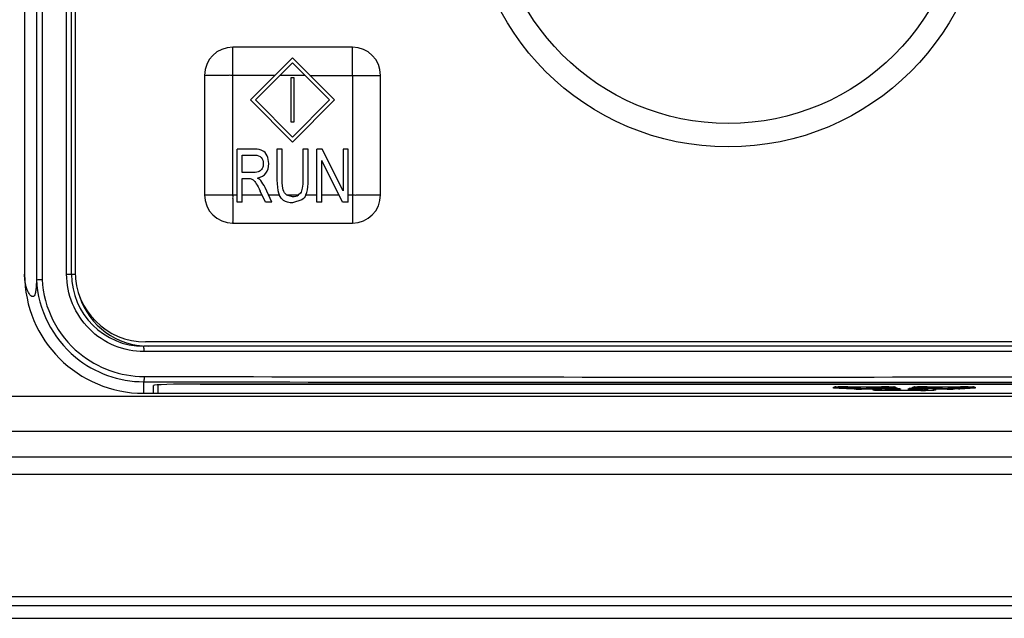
# Model space of a CAD drawing. Header units: millimetres. Extents: x 0 to 3364, y 0 to 2378.
# Tile 13 of 36: x 1491 to 1547, y 1231 to 1265. Entities that reach past the tile are written whole.
import ezdxf

# ---------------------------------------------------------------- set-up
doc = ezdxf.new("R2010")
doc.units = ezdxf.units.MM
doc.header["$LTSCALE"] = 185.02
doc.layers.add('00_COMPONENTS', color=7, linetype='CONTINUOUS')

msp = doc.modelspace()

# ---------------------------------------------------------------- linework, layer by layer
at = {"layer": '00_COMPONENTS', "color": 7, "linetype": 'CONTINUOUS'}
for p, q in [((1491.577, 1363.48), (1491.577, 1250.45)), ((1493.572, 1250.765), (1493.572, 1363.165)), ((1493.772, 1363.015), (1493.772, 1250.915)), ((1490.901, 1278.73), (1490.901, 1250.765)), ((1509.522, 1263.665), (1502.722, 1263.665)), ((1503.73, 1260.665), (1506.122, 1263.056)), ((1506.122, 1263.056), (1508.513, 1260.665)), ((1506.122, 1262.774), (1504.013, 1260.665)), ((1506.122, 1262.774), (1508.23, 1260.665)), ((1501.122, 1262.065), (1501.122, 1255.265)), ((1506.022, 1261.915), (1506.022, 1259.415)), ((1506.222, 1261.915), (1506.022, 1261.915)), ((1506.222, 1259.415), (1506.222, 1261.915)), ((1511.122, 1255.265), (1511.122, 1262.065)), ((1503.73, 1260.665), (1506.122, 1258.274)), ((1506.122, 1258.556), (1504.013, 1260.665)), ((1508.23, 1260.665), (1506.122, 1258.556)), ((1506.122, 1258.274), (1508.513, 1260.665)), ((1506.022, 1259.415), (1506.222, 1259.415)), ((1502.969, 1254.865), (1502.969, 1257.865)), ((1503.967, 1257.865), (1502.969, 1257.865)), ((1505.239, 1257.865), (1505.239, 1256.132)), ((1505.537, 1257.865), (1505.239, 1257.865)), ((1505.537, 1256.134), (1505.537, 1257.865)), ((1506.711, 1257.865), (1506.711, 1256.134)), ((1507.009, 1257.865), (1506.711, 1257.865)), ((1507.009, 1256.132), (1507.009, 1257.865)), ((1507.502, 1254.865), (1507.502, 1257.865)), ((1507.807, 1257.865), (1507.502, 1257.865)), ((1508.989, 1255.51), (1507.807, 1257.865)), ((1508.989, 1257.865), (1508.989, 1255.51)), ((1509.274, 1257.865), (1508.989, 1257.865)), ((1509.274, 1254.865), (1509.274, 1257.865)), ((1503.267, 1256.541), (1503.267, 1257.534)), ((1503.267, 1257.534), (1503.979, 1257.534)), ((1507.787, 1254.865), (1507.787, 1257.222)), ((1508.969, 1254.865), (1507.787, 1257.222)), ((1503.907, 1256.541), (1503.267, 1256.541)), ((1503.267, 1254.865), (1503.267, 1256.197)), ((1503.267, 1256.197), (1503.612, 1256.197)), ((1504.952, 1254.865), (1504.561, 1255.682)), ((1504.578, 1254.865), (1504.28, 1255.489)), ((1505.325, 1255.378), (1505.367, 1255.265)), ((1505.786, 1255.265), (1506.103, 1255.172)), ((1506.571, 1255.371), (1506.465, 1255.265)), ((1506.876, 1255.265), (1506.932, 1255.414)), ((1503.267, 1254.865), (1502.969, 1254.865)), ((1504.952, 1254.865), (1504.578, 1254.865)), ((1506.654, 1254.98), (1506.129, 1254.814)), ((1507.787, 1254.865), (1507.502, 1254.865)), ((1509.274, 1254.865), (1508.969, 1254.865)), ((1502.722, 1253.665), (1509.522, 1253.665)), ((1563.972, 1246.915), (1497.772, 1246.915)), ((1564.071, 1246.665), (1497.672, 1246.665)), ((1498.222, 1243.994), (1498.222, 1244.431)), ((1498.472, 1244.463), (1498.472, 1243.994)), ((1560.922, 1244.522), (1500.822, 1244.522)), ((1500.872, 1244.515), (1560.872, 1244.515)), ((1497.672, 1243.994), (1498.222, 1243.994)), ((1498.222, 1243.999), (1498.472, 1243.999)), ((1498.472, 1243.994), (1563.272, 1243.994)), ((1536.889, 1244.349), (1536.906, 1244.351)), ((1536.906, 1244.351), (1536.957, 1244.355)), ((1537.139, 1244.354), (1537.156, 1244.356)), ((1537.156, 1244.356), (1537.207, 1244.36)), ((1537.277, 1244.366), (1537.435, 1244.369)), ((1537.435, 1244.369), (1537.611, 1244.37)), ((1537.52, 1244.369), (1537.542, 1244.339)), ((1537.611, 1244.37), (1539.559, 1244.37)), ((1537.641, 1244.296), (1537.685, 1244.295)), ((1537.684, 1244.295), (1538.059, 1244.295)), ((1538.391, 1244.264), (1538.435, 1244.263)), ((1538.434, 1244.263), (1538.697, 1244.263)), ((1538.697, 1244.295), (1539.559, 1244.295)), ((1539.14, 1244.228), (1539.157, 1244.23)), ((1539.22, 1244.235), (1539.238, 1244.236)), ((1539.22, 1244.236), (1539.238, 1244.236)), ((1539.39, 1244.233), (1539.407, 1244.235)), ((1539.47, 1244.24), (1539.488, 1244.241)), ((1539.47, 1244.241), (1539.488, 1244.241)), ((1539.559, 1244.37), (1539.624, 1244.37)), ((1539.559, 1244.263), (1540.309, 1244.263)), ((1539.624, 1244.3), (1539.809, 1244.3)), ((1539.761, 1244.262), (1539.792, 1244.218)), ((1539.934, 1244.174), (1541.809, 1244.174)), ((1540.309, 1244.263), (1540.418, 1244.263)), ((1540.418, 1244.263), (1540.518, 1244.261)), ((1541.128, 1244.256), (1541.149, 1244.258)), ((1541.149, 1244.258), (1541.198, 1244.26)), ((1541.36, 1244.263), (1541.434, 1244.263)), ((1541.378, 1244.261), (1541.399, 1244.263)), ((1541.389, 1244.349), (1541.406, 1244.351)), ((1541.399, 1244.263), (1541.413, 1244.263)), ((1541.406, 1244.351), (1541.457, 1244.355)), ((1541.434, 1244.263), (1542.184, 1244.263)), ((1541.639, 1244.354), (1541.656, 1244.356)), ((1541.656, 1244.356), (1541.707, 1244.36)), ((1541.777, 1244.366), (1541.935, 1244.369)), ((1541.874, 1244.179), (1542.059, 1244.179)), ((1541.935, 1244.369), (1542.111, 1244.37)), ((1542.02, 1244.369), (1542.042, 1244.339)), ((1542.111, 1244.37), (1544.059, 1244.37)), ((1542.184, 1244.295), (1543.047, 1244.295)), ((1542.206, 1244.228), (1542.229, 1244.263)), ((1542.523, 1244.236), (1542.506, 1244.236)), ((1542.585, 1244.231), (1542.603, 1244.228)), ((1543.047, 1244.263), (1543.309, 1244.263)), ((1543.374, 1244.268), (1543.559, 1244.268)), ((1543.378, 1244.287), (1543.399, 1244.289)), ((1543.396, 1244.273), (1543.429, 1244.29)), ((1543.399, 1244.289), (1543.448, 1244.291)), ((1543.61, 1244.295), (1543.684, 1244.295)), ((1543.628, 1244.292), (1543.649, 1244.294)), ((1543.646, 1244.278), (1543.678, 1244.295)), ((1543.649, 1244.294), (1543.663, 1244.295)), ((1543.684, 1244.295), (1544.059, 1244.295)), ((1544.059, 1244.37), (1544.124, 1244.37)), ((1544.124, 1244.3), (1544.309, 1244.3)), ((1450.098, 1231.205), (1591.645, 1231.205))]:
    msp.add_line(p, q, dxfattribs=at)
at = {"layer": '00_COMPONENTS', "color": 9, "linetype": 'CONTINUOUS'}
for p, q in [((1491.896, 1363.471), (1491.896, 1250.459)), ((1493.291, 1250.765), (1493.291, 1363.165)), ((1502.722, 1255.265), (1502.722, 1263.665)), ((1505.13, 1262.065), (1502.722, 1262.065)), ((1506.83, 1262.065), (1505.413, 1262.065)), ((1507.113, 1262.065), (1511.122, 1262.065)), ((1509.522, 1262.065), (1509.522, 1253.665)), ((1501.121, 1255.265), (1502.969, 1255.265)), ((1503.267, 1255.265), (1504.387, 1255.265)), ((1504.761, 1255.265), (1505.367, 1255.265)), ((1505.787, 1255.265), (1506.465, 1255.265)), ((1506.876, 1255.265), (1507.502, 1255.265)), ((1507.787, 1255.265), (1508.768, 1255.265)), ((1509.274, 1255.265), (1509.522, 1255.265)), ((1493.291, 1250.765), (1493.572, 1250.765)), ((1493.572, 1250.77), (1493.785, 1250.77)), ((1564.055, 1246.365), (1497.688, 1246.365)), ((1497.672, 1243.994), (1497.672, 1244.65)), ((1536.847, 1244.296), (1536.847, 1244.341)), ((1537.097, 1244.301), (1537.097, 1244.346)), ((1537.247, 1244.366), (1537.266, 1244.366)), ((1537.266, 1244.366), (1537.276, 1244.366)), ((1537.597, 1244.265), (1537.597, 1244.267)), ((1537.647, 1244.341), (1537.647, 1244.296)), ((1537.673, 1244.37), (1537.684, 1244.37)), ((1539.559, 1244.342), (1537.684, 1244.342)), ((1537.847, 1244.27), (1537.847, 1244.272)), ((1538.059, 1244.295), (1538.075, 1244.295)), ((1538.397, 1244.283), (1538.397, 1244.265)), ((1538.401, 1244.264), (1538.417, 1244.264)), ((1538.434, 1244.236), (1538.434, 1244.263)), ((1539.22, 1244.236), (1538.434, 1244.236)), ((1538.697, 1244.267), (1538.697, 1244.295)), ((1539.559, 1244.267), (1538.697, 1244.267)), ((1538.947, 1244.272), (1538.947, 1244.295)), ((1539.097, 1244.176), (1539.097, 1244.22)), ((1539.47, 1244.241), (1539.273, 1244.241)), ((1539.347, 1244.181), (1539.347, 1244.225)), ((1539.559, 1244.342), (1539.559, 1244.37)), ((1539.559, 1244.37), (1539.57, 1244.37)), ((1539.559, 1244.267), (1539.559, 1244.295)), ((1539.597, 1244.296), (1539.597, 1244.341)), ((1539.809, 1244.347), (1539.721, 1244.347)), ((1539.809, 1244.347), (1539.809, 1244.368)), ((1539.847, 1244.301), (1539.847, 1244.346)), ((1539.897, 1244.22), (1539.897, 1244.176)), ((1539.934, 1244.222), (1539.934, 1244.263)), ((1540.309, 1244.222), (1539.934, 1244.222)), ((1539.934, 1244.146), (1539.934, 1244.174)), ((1541.809, 1244.146), (1539.934, 1244.146)), ((1540.309, 1244.222), (1540.309, 1244.263)), ((1540.309, 1244.263), (1540.325, 1244.263)), ((1540.397, 1244.341), (1540.397, 1244.296)), ((1540.647, 1244.252), (1540.647, 1244.233)), ((1541.097, 1244.233), (1541.097, 1244.252)), ((1541.193, 1244.26), (1541.199, 1244.26)), ((1541.347, 1244.296), (1541.347, 1244.341)), ((1541.347, 1244.238), (1541.347, 1244.257)), ((1541.41, 1244.263), (1541.423, 1244.263)), ((1541.423, 1244.263), (1541.434, 1244.263)), ((1541.434, 1244.222), (1541.434, 1244.263)), ((1541.809, 1244.222), (1541.434, 1244.222)), ((1541.597, 1244.301), (1541.597, 1244.346)), ((1541.747, 1244.366), (1541.766, 1244.366)), ((1541.766, 1244.366), (1541.776, 1244.366)), ((1541.809, 1244.222), (1541.809, 1244.263)), ((1541.809, 1244.146), (1541.809, 1244.174)), ((1541.847, 1244.176), (1541.847, 1244.22)), ((1542.059, 1244.227), (1541.971, 1244.227)), ((1542.059, 1244.227), (1542.059, 1244.263)), ((1542.097, 1244.181), (1542.097, 1244.225)), ((1542.147, 1244.341), (1542.147, 1244.296)), ((1542.173, 1244.37), (1542.184, 1244.37)), ((1544.059, 1244.342), (1542.184, 1244.342)), ((1542.184, 1244.267), (1542.184, 1244.295)), ((1543.047, 1244.267), (1542.184, 1244.267)), ((1543.309, 1244.236), (1542.523, 1244.236)), ((1542.647, 1244.22), (1542.647, 1244.176)), ((1543.047, 1244.295), (1543.047, 1244.267)), ((1543.309, 1244.236), (1543.309, 1244.263)), ((1543.347, 1244.265), (1543.347, 1244.283)), ((1543.443, 1244.291), (1543.449, 1244.292)), ((1543.597, 1244.27), (1543.597, 1244.288)), ((1543.66, 1244.295), (1543.673, 1244.295)), ((1543.673, 1244.295), (1543.684, 1244.295)), ((1544.059, 1244.342), (1544.059, 1244.37)), ((1544.059, 1244.37), (1544.07, 1244.37)), ((1544.097, 1244.296), (1544.097, 1244.341)), ((1544.147, 1244.267), (1544.147, 1244.265)), ((1544.309, 1244.347), (1544.221, 1244.347)), ((1544.309, 1244.347), (1544.309, 1244.368)), ((1544.347, 1244.301), (1544.347, 1244.346)), ((1544.897, 1244.341), (1544.897, 1244.296)), ((1578.014, 1243.805), (1483.73, 1243.805)), ((1578.014, 1241.816), (1483.73, 1241.816)), ((1580.82, 1240.364), (1480.923, 1240.364)), ((1580.82, 1239.37), (1480.923, 1239.37)), ((1450.833, 1232.44), (1590.91, 1232.44)), ((1450.833, 1231.94), (1590.91, 1231.94))]:
    msp.add_line(p, q, dxfattribs=at)
at = {"layer": '00_COMPONENTS', "color": 7, "linetype": 'CONTINUOUS'}
for points in [[(1536.957, 1244.355), (1537.036, 1244.359), (1537.143, 1244.363), (1537.277, 1244.366)], [(1537.207, 1244.36), (1537.286, 1244.364), (1537.393, 1244.368), (1537.396, 1244.368)], [(1537.542, 1244.339), (1537.561, 1244.323), (1537.604, 1244.302), (1537.641, 1244.296)], [(1538.059, 1244.295), (1538.168, 1244.294), (1538.268, 1244.292)], [(1538.268, 1244.292), (1538.336, 1244.29), (1538.362, 1244.288)], [(1538.313, 1244.29), (1538.354, 1244.271), (1538.391, 1244.264)], [(1539.559, 1244.295), (1539.606, 1244.296), (1539.646, 1244.304)], [(1539.624, 1244.37), (1539.8, 1244.369), (1539.957, 1244.366), (1540.092, 1244.363), (1540.201, 1244.359), (1540.282, 1244.355)], [(1539.792, 1244.218), (1539.811, 1244.202), (1539.854, 1244.182), (1539.891, 1244.175), (1539.935, 1244.174), (1539.934, 1244.174)], [(1539.809, 1244.3), (1539.856, 1244.301), (1539.896, 1244.309)], [(1539.896, 1244.309), (1539.937, 1244.331), (1539.956, 1244.348), (1539.968, 1244.366)], [(1540.282, 1244.355), (1540.335, 1244.351), (1540.353, 1244.349)], [(1540.518, 1244.261), (1540.586, 1244.258), (1540.612, 1244.256)], [(1541.198, 1244.26), (1541.27, 1244.262), (1541.36, 1244.263)], [(1541.457, 1244.355), (1541.536, 1244.359), (1541.643, 1244.363), (1541.777, 1244.366)], [(1541.707, 1244.36), (1541.786, 1244.364), (1541.893, 1244.368), (1541.896, 1244.368)], [(1541.809, 1244.174), (1541.856, 1244.176), (1541.896, 1244.184)], [(1542.042, 1244.339), (1542.061, 1244.323), (1542.104, 1244.302), (1542.141, 1244.296), (1542.185, 1244.295), (1542.184, 1244.295)], [(1542.059, 1244.179), (1542.106, 1244.181), (1542.146, 1244.189)], [(1542.146, 1244.189), (1542.187, 1244.211), (1542.206, 1244.228)], [(1543.309, 1244.263), (1543.356, 1244.265), (1543.396, 1244.273)], [(1543.448, 1244.291), (1543.52, 1244.293), (1543.61, 1244.295)], [(1543.559, 1244.268), (1543.606, 1244.27), (1543.646, 1244.278)], [(1544.059, 1244.295), (1544.106, 1244.296), (1544.146, 1244.304)], [(1544.124, 1244.37), (1544.3, 1244.369), (1544.457, 1244.366), (1544.592, 1244.363), (1544.701, 1244.359), (1544.782, 1244.355)], [(1544.309, 1244.3), (1544.356, 1244.301), (1544.396, 1244.309)], [(1544.396, 1244.309), (1544.437, 1244.331), (1544.456, 1244.348), (1544.468, 1244.366)], [(1544.782, 1244.355), (1544.835, 1244.351), (1544.853, 1244.349)]]:
    msp.add_lwpolyline(points, dxfattribs=at)
for radius in [14.671, 13.339]:
    msp.add_circle((1530.872, 1272.665), radius, dxfattribs=at)
for centre, radius, start, end in [((1502.723, 1262.064), 1.601, 90.0355, 179.968), ((1509.521, 1262.064), 1.601, 0.0355, 89.968), ((1502.723, 1255.266), 1.601, 180.0355, 269.968), ((1509.521, 1255.266), 1.601, 270.0355, 359.968), ((1497.672, 1250.765), 6.771, 180, 270), ((1497.672, 1250.765), 4.1, 180, 270), ((1497.772, 1250.915), 4, 180, 270), ((1497.922, 1250.77), 4.1, 197.9417, 270), ((1497.683, 1250.763), 6.113, 230.5249, 269.8969), ((1539.436, 1244.937), 0.698, 281.0854, 284.3312)]:
    msp.add_arc(centre, radius, start, end, dxfattribs=at)
at = {"layer": '00_COMPONENTS', "color": 9, "linetype": 'CONTINUOUS'}
for centre, radius, start, end in [((1509.535, 1255.278), 0.0185, 223.3594, 231.4556), ((1497.684, 1250.765), 6.115, 182.9226, 230.525), ((1497.705, 1250.765), 5.817, 183.0113, 230.6005), ((1497.7, 1250.759), 5.809, 230.603, 269.8872), ((1530.872, 18418.572), 17173.954, 269.8892389, 270.1107611), ((1530.872, 18401.822), 17156.904, 269.8891834, 270.1108166), ((1537.127, 1241.57), 2.791, 93.4518, 93.7018), ((1537.159, 1241.043), 3.318, 93.1731, 93.4506), ((1537.504, 1232.163), 12.206, 91.203, 91.7959), ((1537.377, 1241.575), 2.791, 93.4518, 93.7018), ((1537.409, 1241.048), 3.318, 93.1731, 93.4506), ((1537.614, 1226.955), 17.414, 90.8324, 91.1136), ((1537.662, 1223.62), 20.75, 90.4086, 90.8303), ((1537.684, 1220.848), 23.522, 90.0246, 90.413), ((1537.645, 1244.489), 0.147, 235.3755, 240.1297), ((1537.927, 1266.654), 22.382, 269.3582, 269.794), ((1538.342, 1260.464), 16.228, 268.8452, 268.9818), ((1538.424, 1265.874), 21.638, 269.0188, 269.8288), ((1538.069, 1236.297), 7.998, 88.8199, 89.9583), ((1538.117, 1238.743), 5.551, 88.549, 88.7934), ((1538.433, 1267.579), 23.343, 269.8211, 270.0038), ((1538.434, 1245.242), 0.979, 269.0007, 270.0019), ((1539.563, 1267.047), 22.78, 269.9915, 270.6422), ((1539.559, 1220.654), 23.716, 89.5966, 89.9735), ((1539.598, 1244.489), 0.147, 299.8705, 304.7314), ((1539.587, 1224.257), 20.113, 88.9196, 89.6027), ((1539.896, 1244.325), 0.149, 204.8473, 209.8828), ((1539.668, 1229.002), 15.367, 88.7634, 88.8891), ((1540.087, 1241.085), 3.276, 86.5383, 86.7998), ((1540.12, 1241.63), 2.73, 86.2381, 86.5389), ((1540.319, 1236.266), 7.998, 88.8199, 89.9583), ((1540.367, 1238.712), 5.551, 88.549, 88.7934), ((1540.645, 1244.381), 0.147, 236.8341, 240.1315), ((1541.271, 1241.984), 2.277, 91.9785, 93.0552), ((1541.344, 1239.947), 4.316, 91.4366, 91.9267), ((1541.373, 1238.86), 5.403, 91.2932, 91.4493), ((1541.417, 1236.668), 7.596, 90.316, 91.257), ((1541.347, 1244.405), 0.148, 270.0574, 279.7006), ((1541.436, 1254.199), 9.978, 269.6495, 269.9891), ((1541.434, 1234.783), 9.481, 90.1422, 90.3531), ((1541.489, 1242.64), 1.626, 92.9192, 93.1231), ((1541.627, 1241.57), 2.791, 93.4518, 93.7018), ((1541.659, 1241.043), 3.318, 93.1731, 93.4506), ((1542.004, 1232.163), 12.206, 91.203, 91.7959), ((1541.877, 1241.575), 2.791, 93.4518, 93.7018), ((1541.909, 1241.048), 3.318, 93.1731, 93.4506), ((1542.114, 1226.955), 17.414, 90.8324, 91.1136), ((1541.813, 1266.926), 22.78, 269.9915, 270.6422), ((1542.162, 1223.62), 20.75, 90.4086, 90.8303), ((1542.184, 1220.848), 23.522, 90.0246, 90.413), ((1542.145, 1244.489), 0.147, 235.3755, 240.1297), ((1542.099, 1244.329), 0.147, 326.1922, 330.101), ((1543.309, 1267.985), 23.749, 269.9995, 270.1695), ((1543.316, 1266.672), 22.437, 270.1634, 270.6442), ((1543.521, 1242.016), 2.277, 91.9785, 93.0552), ((1543.594, 1239.978), 4.316, 91.4366, 91.9267), ((1543.623, 1238.891), 5.403, 91.2932, 91.4493), ((1543.667, 1236.699), 7.596, 90.316, 91.257), ((1543.345, 1263.942), 19.706, 270.6486, 270.8476), ((1543.597, 1244.436), 0.148, 270.0574, 279.7006), ((1543.684, 1234.814), 9.481, 90.1422, 90.3531), ((1543.372, 1262.104), 17.868, 270.8478, 271.0178), ((1543.739, 1242.671), 1.626, 92.9192, 93.1231), ((1543.599, 1244.417), 0.147, 297.1047, 302.5165), ((1543.401, 1260.494), 16.258, 271.0183, 271.1517), ((1543.774, 1248.637), 4.394, 272.3623, 273.394), ((1544.059, 1220.654), 23.716, 89.5966, 89.9735), ((1544.068, 1266.376), 22.109, 270.2031, 270.6446), ((1544.098, 1244.489), 0.147, 299.8705, 304.7314), ((1544.087, 1224.257), 20.113, 88.9196, 89.6027), ((1544.168, 1229.002), 15.367, 88.7634, 88.8891), ((1544.587, 1241.085), 3.276, 86.5383, 86.7998), ((1544.62, 1241.63), 2.73, 86.2381, 86.5389)]:
    msp.add_arc(centre, radius, start, end, dxfattribs=at)
at = {"layer": '00_COMPONENTS', "color": 7, "linetype": 'CONTINUOUS'}
for centre, major_axis, start_param, end_param in [((1500.822, 1244.431), (2.6, 0), 7.853982, 9.424778), ((1500.872, 1244.431), (2.4, 0), 1.570796, 1.59165)]:
    msp.add_ellipse(centre, major_axis=major_axis, ratio=0.034921, start_param=start_param, end_param=end_param, dxfattribs=at)
at = {"layer": '00_COMPONENTS', "color": 9, "linetype": 'CONTINUOUS'}
for points, knots in [([(1509.522, 1262.065), (1509.535, 1262.077), (1509.514, 1262.122), (1509.526, 1262.189), (1509.52, 1262.281), (1509.522, 1262.387), (1509.522, 1262.529), (1509.522, 1262.706), (1509.522, 1262.916), (1509.522, 1263.122), (1509.522, 1263.292), (1509.522, 1263.424), (1509.522, 1263.504), (1509.521, 1263.564), (1509.524, 1263.609), (1509.516, 1263.634), (1509.528, 1263.665), (1509.522, 1263.665)], [0, 0, 0, 0, 0.033984, 0.067386, 0.134559, 0.201514, 0.268252, 0.400892, 0.532174, 0.661658, 0.788401, 0.850059, 0.909598, 0.938032, 0.964508, 0.988262, 1, 1, 1, 1]), ([(1502.722, 1262.065), (1502.709, 1262.078), (1502.665, 1262.057), (1502.597, 1262.069), (1502.506, 1262.063), (1502.4, 1262.065), (1502.257, 1262.065), (1502.081, 1262.065), (1501.871, 1262.065), (1501.665, 1262.065), (1501.495, 1262.065), (1501.363, 1262.065), (1501.283, 1262.065), (1501.223, 1262.064), (1501.178, 1262.067), (1501.153, 1262.059), (1501.122, 1262.071), (1501.122, 1262.065)], [0, 0, 0, 0, 0.033984, 0.067386, 0.134559, 0.201514, 0.268252, 0.400892, 0.532174, 0.661658, 0.788401, 0.850059, 0.909598, 0.938032, 0.964508, 0.988262, 1, 1, 1, 1]), ([(1502.722, 1255.265), (1502.709, 1255.253), (1502.73, 1255.208), (1502.718, 1255.141), (1502.723, 1255.049), (1502.721, 1254.943), (1502.722, 1254.801), (1502.722, 1254.624), (1502.722, 1254.414), (1502.722, 1254.208), (1502.722, 1254.038), (1502.722, 1253.906), (1502.721, 1253.826), (1502.722, 1253.766), (1502.719, 1253.721), (1502.728, 1253.696), (1502.716, 1253.665), (1502.722, 1253.665)], [0, 0, 0, 0, 0.033984, 0.067386, 0.134559, 0.201514, 0.268252, 0.400892, 0.532174, 0.661658, 0.788401, 0.850059, 0.909598, 0.938032, 0.964508, 0.988262, 1, 1, 1, 1]), ([(1509.524, 1255.263), (1509.538, 1255.252), (1509.58, 1255.273), (1509.649, 1255.26), (1509.74, 1255.267), (1509.846, 1255.265), (1509.988, 1255.265), (1510.164, 1255.265), (1510.374, 1255.265), (1510.58, 1255.265), (1510.749, 1255.265), (1510.881, 1255.265), (1510.961, 1255.265), (1511.021, 1255.266), (1511.066, 1255.263), (1511.091, 1255.271), (1511.122, 1255.259), (1511.122, 1255.265)], [0, 0, 0, 0, 0.034595, 0.067848, 0.13503, 0.201957, 0.268661, 0.401236, 0.532453, 0.661871, 0.788548, 0.850172, 0.909675, 0.938091, 0.964546, 0.98828, 1, 1, 1, 1]), ([(1497.688, 1246.365), (1497.117, 1246.365), (1495.96, 1246.594), (1494.499, 1247.573), (1493.52, 1249.035), (1493.291, 1250.192), (1493.291, 1250.765)], [0, 0, 0, 0, 0.249835, 0.499742, 0.749805, 1, 1, 1, 1]), ([(1497.688, 1246.365), (1497.688, 1246.403), (1497.687, 1246.472), (1497.687, 1246.572), (1497.675, 1246.619), (1497.68, 1246.665), (1497.672, 1246.665)], [0, 0, 0, 0, 0.380739, 0.70472, 0.921136, 1, 1, 1, 1]), ([(1497.688, 1244.95), (1497.688, 1244.912), (1497.687, 1244.844), (1497.687, 1244.749), (1497.676, 1244.693), (1497.679, 1244.655), (1497.672, 1244.65)], [0, 0, 0, 0, 0.37313, 0.69306, 0.911816, 1, 1, 1, 1]), ([(1536.847, 1244.341), (1536.847, 1244.343), (1536.859, 1244.345), (1536.887, 1244.351), (1536.922, 1244.353), (1536.947, 1244.355)], [0, 0, 0, 0, 0.071956, 0.26238, 1, 1, 1, 1]), ([(1536.945, 1244.282), (1536.92, 1244.284), (1536.886, 1244.286), (1536.859, 1244.292), (1536.847, 1244.294), (1536.847, 1244.296)], [0, 0, 0, 0, 0.7375, 0.927811, 1, 1, 1, 1]), ([(1537.597, 1244.267), (1537.53, 1244.267), (1537.313, 1244.269), (1537.096, 1244.273), (1536.945, 1244.282)], [0, 0, 0, 0, 0.305062, 1, 1, 1, 1]), ([(1536.975, 1244.356), (1536.986, 1244.357), (1537.034, 1244.359), (1537.083, 1244.361), (1537.121, 1244.362)], [0, 0, 0, 0, 0.219068, 1, 1, 1, 1]), ([(1537.097, 1244.346), (1537.097, 1244.348), (1537.109, 1244.35), (1537.137, 1244.356), (1537.172, 1244.358), (1537.197, 1244.36)], [0, 0, 0, 0, 0.071956, 0.26238, 1, 1, 1, 1]), ([(1537.225, 1244.361), (1537.24, 1244.362), (1537.31, 1244.366), (1537.379, 1244.368), (1537.434, 1244.369)], [0, 0, 0, 0, 0.211462, 1, 1, 1, 1]), ([(1537.709, 1244.25), (1537.693, 1244.251), (1537.665, 1244.253), (1537.628, 1244.256), (1537.611, 1244.26), (1537.597, 1244.262), (1537.597, 1244.265)], [0, 0, 0, 0, 0.426803, 0.738005, 0.928612, 1, 1, 1, 1]), ([(1537.651, 1244.341), (1537.65, 1244.341), (1537.649, 1244.341), (1537.647, 1244.341), (1537.647, 1244.341)], [0, 0, 0, 0, 0.735113, 1, 1, 1, 1]), ([(1537.647, 1244.296), (1537.647, 1244.296), (1537.649, 1244.296), (1537.65, 1244.296), (1537.651, 1244.296)], [0, 0, 0, 0, 0.260959, 1, 1, 1, 1]), ([(1537.684, 1244.342), (1537.675, 1244.342), (1537.664, 1244.342), (1537.653, 1244.341), (1537.651, 1244.341)], [0, 0, 0, 0, 0.822637, 1, 1, 1, 1]), ([(1537.651, 1244.296), (1537.653, 1244.295), (1537.664, 1244.295), (1537.675, 1244.295), (1537.684, 1244.295)], [0, 0, 0, 0, 0.179412, 1, 1, 1, 1]), ([(1538.015, 1244.239), (1537.985, 1244.24), (1537.883, 1244.242), (1537.78, 1244.246), (1537.709, 1244.25)], [0, 0, 0, 0, 0.297107, 1, 1, 1, 1]), ([(1537.959, 1244.255), (1537.943, 1244.256), (1537.915, 1244.258), (1537.878, 1244.261), (1537.861, 1244.265), (1537.847, 1244.267), (1537.847, 1244.27)], [0, 0, 0, 0, 0.426803, 0.738005, 0.928612, 1, 1, 1, 1]), ([(1538.258, 1244.293), (1538.266, 1244.292), (1538.294, 1244.292), (1538.323, 1244.291), (1538.343, 1244.289)], [0, 0, 0, 0, 0.285392, 1, 1, 1, 1]), ([(1538.343, 1244.289), (1538.356, 1244.289), (1538.368, 1244.284), (1538.397, 1244.288), (1538.397, 1244.283)], [0, 0, 0, 0, 0.739674, 1, 1, 1, 1]), ([(1538.397, 1244.265), (1538.397, 1244.264), (1538.399, 1244.265), (1538.4, 1244.264), (1538.401, 1244.264)], [0, 0, 0, 0, 0.260959, 1, 1, 1, 1]), ([(1539.097, 1244.22), (1539.097, 1244.225), (1539.126, 1244.225), (1539.138, 1244.229), (1539.152, 1244.231)], [0, 0, 0, 0, 0.263555, 1, 1, 1, 1]), ([(1539.108, 1244.171), (1539.105, 1244.171), (1539.102, 1244.172), (1539.097, 1244.174), (1539.097, 1244.176)], [0, 0, 0, 0, 0.703888, 1, 1, 1, 1]), ([(1539.209, 1244.161), (1539.197, 1244.162), (1539.164, 1244.164), (1539.13, 1244.166), (1539.108, 1244.171)], [0, 0, 0, 0, 0.341526, 1, 1, 1, 1]), ([(1539.934, 1244.146), (1539.862, 1244.146), (1539.62, 1244.148), (1539.378, 1244.151), (1539.209, 1244.161)], [0, 0, 0, 0, 0.298905, 1, 1, 1, 1]), ([(1539.347, 1244.225), (1539.347, 1244.23), (1539.376, 1244.23), (1539.388, 1244.234), (1539.402, 1244.236)], [0, 0, 0, 0, 0.263555, 1, 1, 1, 1]), ([(1539.597, 1244.341), (1539.597, 1244.344), (1539.576, 1244.338), (1539.568, 1244.342), (1539.559, 1244.342)], [0, 0, 0, 0, 0.291516, 1, 1, 1, 1]), ([(1539.559, 1244.295), (1539.569, 1244.295), (1539.581, 1244.295), (1539.592, 1244.296), (1539.594, 1244.296)], [0, 0, 0, 0, 0.839032, 1, 1, 1, 1]), ([(1539.594, 1244.296), (1539.595, 1244.296), (1539.595, 1244.296), (1539.597, 1244.296), (1539.597, 1244.296)], [0, 0, 0, 0, 0.733503, 1, 1, 1, 1]), ([(1539.847, 1244.346), (1539.847, 1244.349), (1539.826, 1244.343), (1539.818, 1244.347), (1539.809, 1244.347)], [0, 0, 0, 0, 0.291516, 1, 1, 1, 1]), ([(1539.809, 1244.3), (1539.819, 1244.3), (1539.831, 1244.3), (1539.842, 1244.301), (1539.844, 1244.301)], [0, 0, 0, 0, 0.839032, 1, 1, 1, 1]), ([(1540.284, 1244.282), (1540.255, 1244.28), (1540.099, 1244.273), (1539.944, 1244.27), (1539.818, 1244.268)], [0, 0, 0, 0, 0.189834, 1, 1, 1, 1]), ([(1539.844, 1244.301), (1539.845, 1244.301), (1539.845, 1244.301), (1539.847, 1244.301), (1539.847, 1244.301)], [0, 0, 0, 0, 0.733503, 1, 1, 1, 1]), ([(1539.934, 1244.222), (1539.925, 1244.222), (1539.917, 1244.218), (1539.897, 1244.224), (1539.897, 1244.22)], [0, 0, 0, 0, 0.703796, 1, 1, 1, 1]), ([(1539.897, 1244.176), (1539.897, 1244.175), (1539.899, 1244.176), (1539.9, 1244.175), (1539.901, 1244.175)], [0, 0, 0, 0, 0.260959, 1, 1, 1, 1]), ([(1539.901, 1244.175), (1539.903, 1244.175), (1539.914, 1244.175), (1539.925, 1244.174), (1539.934, 1244.174)], [0, 0, 0, 0, 0.179412, 1, 1, 1, 1]), ([(1540, 1244.366), (1540.026, 1244.365), (1540.116, 1244.363), (1540.206, 1244.36), (1540.27, 1244.356)], [0, 0, 0, 0, 0.291304, 1, 1, 1, 1]), ([(1540.385, 1244.291), (1540.38, 1244.29), (1540.346, 1244.285), (1540.313, 1244.283), (1540.284, 1244.282)], [0, 0, 0, 0, 0.157609, 1, 1, 1, 1]), ([(1540.299, 1244.354), (1540.323, 1244.353), (1540.357, 1244.351), (1540.385, 1244.345), (1540.397, 1244.343), (1540.397, 1244.341)], [0, 0, 0, 0, 0.737502, 0.927778, 1, 1, 1, 1]), ([(1540.507, 1244.224), (1540.492, 1244.223), (1540.426, 1244.222), (1540.36, 1244.222), (1540.309, 1244.222)], [0, 0, 0, 0, 0.227637, 1, 1, 1, 1]), ([(1540.397, 1244.296), (1540.397, 1244.295), (1540.391, 1244.293), (1540.388, 1244.292), (1540.385, 1244.291)], [0, 0, 0, 0, 0.294647, 1, 1, 1, 1]), ([(1540.647, 1244.233), (1540.647, 1244.23), (1540.628, 1244.232), (1540.607, 1244.226), (1540.56, 1244.226), (1540.527, 1244.224), (1540.507, 1244.224)], [0, 0, 0, 0, 0.069616, 0.266968, 0.582856, 1, 1, 1, 1]), ([(1540.508, 1244.261), (1540.516, 1244.261), (1540.544, 1244.26), (1540.573, 1244.259), (1540.593, 1244.258)], [0, 0, 0, 0, 0.285392, 1, 1, 1, 1]), ([(1540.593, 1244.258), (1540.606, 1244.257), (1540.618, 1244.253), (1540.647, 1244.256), (1540.647, 1244.252)], [0, 0, 0, 0, 0.739674, 1, 1, 1, 1]), ([(1541.097, 1244.252), (1541.097, 1244.256), (1541.125, 1244.253), (1541.137, 1244.257), (1541.15, 1244.258)], [0, 0, 0, 0, 0.260096, 1, 1, 1, 1]), ([(1541.161, 1244.226), (1541.145, 1244.227), (1541.131, 1244.233), (1541.097, 1244.228), (1541.097, 1244.233)], [0, 0, 0, 0, 0.739429, 1, 1, 1, 1]), ([(1541.375, 1244.222), (1541.363, 1244.222), (1541.316, 1244.222), (1541.27, 1244.223), (1541.236, 1244.224)], [0, 0, 0, 0, 0.266775, 1, 1, 1, 1]), ([(1541.347, 1244.341), (1541.347, 1244.343), (1541.359, 1244.345), (1541.387, 1244.351), (1541.422, 1244.353), (1541.447, 1244.355)], [0, 0, 0, 0, 0.071956, 0.26238, 1, 1, 1, 1]), ([(1541.459, 1244.282), (1541.443, 1244.283), (1541.415, 1244.285), (1541.378, 1244.288), (1541.361, 1244.291), (1541.347, 1244.293), (1541.347, 1244.296)], [0, 0, 0, 0, 0.426803, 0.738005, 0.928612, 1, 1, 1, 1]), ([(1541.347, 1244.257), (1541.347, 1244.261), (1541.375, 1244.258), (1541.387, 1244.262), (1541.4, 1244.263)], [0, 0, 0, 0, 0.260096, 1, 1, 1, 1]), ([(1542.184, 1244.267), (1542.112, 1244.267), (1541.87, 1244.268), (1541.628, 1244.271), (1541.459, 1244.282)], [0, 0, 0, 0, 0.298905, 1, 1, 1, 1]), ([(1541.475, 1244.356), (1541.486, 1244.357), (1541.534, 1244.359), (1541.583, 1244.361), (1541.621, 1244.362)], [0, 0, 0, 0, 0.219068, 1, 1, 1, 1]), ([(1541.597, 1244.346), (1541.597, 1244.348), (1541.609, 1244.35), (1541.637, 1244.356), (1541.672, 1244.358), (1541.697, 1244.36)], [0, 0, 0, 0, 0.071956, 0.26238, 1, 1, 1, 1]), ([(1541.725, 1244.361), (1541.74, 1244.362), (1541.81, 1244.366), (1541.879, 1244.368), (1541.934, 1244.369)], [0, 0, 0, 0, 0.211462, 1, 1, 1, 1]), ([(1541.847, 1244.22), (1541.847, 1244.224), (1541.826, 1244.218), (1541.818, 1244.222), (1541.809, 1244.222)], [0, 0, 0, 0, 0.291516, 1, 1, 1, 1]), ([(1541.809, 1244.174), (1541.819, 1244.174), (1541.831, 1244.174), (1541.842, 1244.175), (1541.844, 1244.175)], [0, 0, 0, 0, 0.839032, 1, 1, 1, 1]), ([(1541.844, 1244.175), (1541.845, 1244.175), (1541.845, 1244.176), (1541.847, 1244.175), (1541.847, 1244.176)], [0, 0, 0, 0, 0.733503, 1, 1, 1, 1]), ([(1542.097, 1244.225), (1542.097, 1244.229), (1542.076, 1244.223), (1542.068, 1244.227), (1542.059, 1244.227)], [0, 0, 0, 0, 0.291516, 1, 1, 1, 1]), ([(1542.059, 1244.179), (1542.069, 1244.179), (1542.081, 1244.179), (1542.092, 1244.18), (1542.094, 1244.18)], [0, 0, 0, 0, 0.839032, 1, 1, 1, 1]), ([(1542.534, 1244.161), (1542.505, 1244.159), (1542.349, 1244.152), (1542.194, 1244.149), (1542.068, 1244.148)], [0, 0, 0, 0, 0.189834, 1, 1, 1, 1]), ([(1542.094, 1244.18), (1542.095, 1244.18), (1542.095, 1244.181), (1542.097, 1244.18), (1542.097, 1244.181)], [0, 0, 0, 0, 0.733503, 1, 1, 1, 1]), ([(1542.151, 1244.341), (1542.15, 1244.341), (1542.149, 1244.341), (1542.147, 1244.341), (1542.147, 1244.341)], [0, 0, 0, 0, 0.735113, 1, 1, 1, 1]), ([(1542.147, 1244.296), (1542.147, 1244.296), (1542.149, 1244.296), (1542.15, 1244.296), (1542.151, 1244.296)], [0, 0, 0, 0, 0.260959, 1, 1, 1, 1]), ([(1542.184, 1244.342), (1542.175, 1244.342), (1542.164, 1244.342), (1542.153, 1244.341), (1542.151, 1244.341)], [0, 0, 0, 0, 0.822637, 1, 1, 1, 1]), ([(1542.151, 1244.296), (1542.153, 1244.295), (1542.164, 1244.295), (1542.175, 1244.295), (1542.184, 1244.295)], [0, 0, 0, 0, 0.179412, 1, 1, 1, 1]), ([(1542.635, 1244.171), (1542.63, 1244.17), (1542.597, 1244.165), (1542.563, 1244.163), (1542.534, 1244.161)], [0, 0, 0, 0, 0.156652, 1, 1, 1, 1]), ([(1542.633, 1244.226), (1542.636, 1244.225), (1542.64, 1244.224), (1542.647, 1244.222), (1542.647, 1244.22)], [0, 0, 0, 0, 0.710331, 1, 1, 1, 1]), ([(1542.647, 1244.176), (1542.647, 1244.174), (1542.642, 1244.172), (1542.638, 1244.171), (1542.635, 1244.171)], [0, 0, 0, 0, 0.295622, 1, 1, 1, 1]), ([(1543.309, 1244.263), (1543.319, 1244.263), (1543.331, 1244.264), (1543.342, 1244.264), (1543.344, 1244.264)], [0, 0, 0, 0, 0.839032, 1, 1, 1, 1]), ([(1543.344, 1244.264), (1543.345, 1244.264), (1543.345, 1244.265), (1543.347, 1244.265), (1543.347, 1244.265)], [0, 0, 0, 0, 0.733503, 1, 1, 1, 1]), ([(1543.347, 1244.283), (1543.347, 1244.288), (1543.375, 1244.284), (1543.387, 1244.289), (1543.4, 1244.289)], [0, 0, 0, 0, 0.260096, 1, 1, 1, 1]), ([(1543.559, 1244.268), (1543.569, 1244.268), (1543.581, 1244.269), (1543.592, 1244.269), (1543.594, 1244.269)], [0, 0, 0, 0, 0.839032, 1, 1, 1, 1]), ([(1543.594, 1244.269), (1543.595, 1244.269), (1543.595, 1244.27), (1543.597, 1244.27), (1543.597, 1244.27)], [0, 0, 0, 0, 0.733503, 1, 1, 1, 1]), ([(1543.597, 1244.288), (1543.597, 1244.293), (1543.625, 1244.289), (1543.637, 1244.294), (1543.65, 1244.294)], [0, 0, 0, 0, 0.260096, 1, 1, 1, 1]), ([(1543.955, 1244.246), (1543.939, 1244.245), (1543.863, 1244.243), (1543.787, 1244.241), (1543.727, 1244.239)], [0, 0, 0, 0, 0.22056, 1, 1, 1, 1]), ([(1544.147, 1244.265), (1544.147, 1244.262), (1544.133, 1244.26), (1544.115, 1244.256), (1544.078, 1244.253), (1544.05, 1244.251), (1544.034, 1244.25)], [0, 0, 0, 0, 0.071296, 0.261991, 0.573224, 1, 1, 1, 1]), ([(1544.097, 1244.341), (1544.097, 1244.344), (1544.076, 1244.338), (1544.068, 1244.342), (1544.059, 1244.342)], [0, 0, 0, 0, 0.291516, 1, 1, 1, 1]), ([(1544.059, 1244.295), (1544.069, 1244.295), (1544.081, 1244.295), (1544.092, 1244.296), (1544.094, 1244.296)], [0, 0, 0, 0, 0.839032, 1, 1, 1, 1]), ([(1544.094, 1244.296), (1544.095, 1244.296), (1544.095, 1244.296), (1544.097, 1244.296), (1544.097, 1244.296)], [0, 0, 0, 0, 0.733503, 1, 1, 1, 1]), ([(1544.347, 1244.346), (1544.347, 1244.349), (1544.326, 1244.343), (1544.318, 1244.347), (1544.309, 1244.347)], [0, 0, 0, 0, 0.291516, 1, 1, 1, 1]), ([(1544.309, 1244.3), (1544.319, 1244.3), (1544.331, 1244.3), (1544.342, 1244.301), (1544.344, 1244.301)], [0, 0, 0, 0, 0.839032, 1, 1, 1, 1]), ([(1544.798, 1244.282), (1544.769, 1244.281), (1544.608, 1244.273), (1544.448, 1244.27), (1544.317, 1244.268)], [0, 0, 0, 0, 0.184578, 1, 1, 1, 1]), ([(1544.344, 1244.301), (1544.345, 1244.301), (1544.345, 1244.301), (1544.347, 1244.301), (1544.347, 1244.301)], [0, 0, 0, 0, 0.733503, 1, 1, 1, 1]), ([(1544.5, 1244.366), (1544.526, 1244.365), (1544.616, 1244.363), (1544.706, 1244.36), (1544.77, 1244.356)], [0, 0, 0, 0, 0.291304, 1, 1, 1, 1]), ([(1544.897, 1244.296), (1544.897, 1244.294), (1544.885, 1244.292), (1544.857, 1244.286), (1544.823, 1244.284), (1544.798, 1244.282)], [0, 0, 0, 0, 0.07209, 0.262488, 1, 1, 1, 1]), ([(1544.799, 1244.354), (1544.823, 1244.353), (1544.857, 1244.351), (1544.885, 1244.345), (1544.897, 1244.343), (1544.897, 1244.341)], [0, 0, 0, 0, 0.737502, 0.927778, 1, 1, 1, 1])]:
    msp.add_open_spline(points, degree=3, knots=knots, dxfattribs=at)
at = {"layer": '00_COMPONENTS', "color": 7, "linetype": 'CONTINUOUS'}
for points in [[(1504.424, 1257.783), (1504.32, 1257.836), (1504.166, 1257.865), (1503.967, 1257.865)], [(1503.979, 1257.534), (1504.145, 1257.534), (1504.268, 1257.486), (1504.344, 1257.396)], [(1504.344, 1257.396), (1504.421, 1257.304), (1504.461, 1257.188), (1504.461, 1257.046)], [(1504.674, 1257.498), (1504.612, 1257.634), (1504.529, 1257.73), (1504.424, 1257.783)], [(1504.768, 1257.046), (1504.768, 1257.21), (1504.736, 1257.362), (1504.674, 1257.498)], [(1504.401, 1256.776), (1504.361, 1256.694), (1504.303, 1256.633), (1504.226, 1256.596)], [(1504.461, 1257.046), (1504.461, 1256.948), (1504.441, 1256.858), (1504.401, 1256.776)], [(1504.613, 1256.508), (1504.716, 1256.654), (1504.768, 1256.834), (1504.768, 1257.046)], [(1503.612, 1256.197), (1503.689, 1256.197), (1503.744, 1256.191), (1503.778, 1256.181)], [(1503.778, 1256.181), (1503.824, 1256.167), (1503.869, 1256.14), (1503.913, 1256.102)], [(1504.226, 1256.596), (1504.15, 1256.559), (1504.042, 1256.541), (1503.907, 1256.541)], [(1504.134, 1256.23), (1504.349, 1256.269), (1504.509, 1256.361), (1504.613, 1256.508)], [(1504.313, 1256.08), (1504.272, 1256.13), (1504.212, 1256.179), (1504.134, 1256.23)], [(1503.913, 1256.102), (1503.958, 1256.064), (1504.008, 1255.997), (1504.064, 1255.902)], [(1504.064, 1255.902), (1504.12, 1255.806), (1504.194, 1255.67), (1504.28, 1255.489)], [(1504.561, 1255.682), (1504.483, 1255.841), (1504.4, 1255.974), (1504.313, 1256.08)], [(1505.239, 1256.132), (1505.239, 1255.812), (1505.267, 1255.563), (1505.325, 1255.378)], [(1505.591, 1255.557), (1505.554, 1255.679), (1505.537, 1255.872), (1505.537, 1256.134)], [(1506.711, 1256.134), (1506.711, 1255.757), (1506.664, 1255.501), (1506.571, 1255.371)], [(1506.932, 1255.414), (1506.983, 1255.589), (1507.009, 1255.829), (1507.009, 1256.132)], [(1505.612, 1254.959), (1505.506, 1255.034), (1505.425, 1255.136), (1505.367, 1255.265)], [(1506.103, 1255.172), (1506.253, 1255.172), (1506.373, 1255.203), (1506.465, 1255.265)], [(1506.876, 1255.265), (1506.822, 1255.153), (1506.749, 1255.058), (1506.654, 1254.98)], [(1506.129, 1254.814), (1505.918, 1254.814), (1505.746, 1254.863), (1505.612, 1254.959)], [(1537.597, 1244.267), (1537.626, 1244.268), (1537.655, 1244.278), (1537.679, 1244.294)], [(1537.847, 1244.272), (1537.873, 1244.273), (1537.899, 1244.281), (1537.921, 1244.294)], [(1539.238, 1244.236), (1539.287, 1244.239), (1539.336, 1244.248), (1539.383, 1244.262)], [(1539.488, 1244.241), (1539.515, 1244.243), (1539.543, 1244.246), (1539.571, 1244.252)], [(1542.506, 1244.236), (1542.457, 1244.239), (1542.408, 1244.248), (1542.361, 1244.262)], [(1544.147, 1244.267), (1544.118, 1244.268), (1544.088, 1244.278), (1544.064, 1244.294)]]:
    msp.add_open_spline(points, degree=3, dxfattribs=at)
for points, knots in [([(1505.787, 1255.265), (1505.784, 1255.267), (1505.691, 1255.335), (1505.628, 1255.434), (1505.591, 1255.557)], [0, 0, 0, 0, 0.031888, 1, 1, 1, 1]), ([(1491.577, 1250.45), (1491.573, 1250.267), (1491.567, 1249.999), (1491.515, 1249.693), (1491.462, 1249.537), (1491.354, 1249.473), (1491.237, 1249.542), (1491.126, 1249.697), (1490.95, 1250.102), (1490.901, 1250.486), (1490.901, 1250.765)], [0, 0, 0, 0, 0.224913, 0.326799, 0.384513, 0.420711, 0.462785, 0.53369, 0.657416, 1, 1, 1, 1]), ([(1491.577, 1250.449), (1491.609, 1250.447), (1491.715, 1250.463), (1491.822, 1250.457), (1491.896, 1250.459)], [0, 0, 0, 0, 0.300237, 1, 1, 1, 1])]:
    msp.add_open_spline(points, degree=3, knots=knots, dxfattribs=at)
at = {"layer": '00_COMPONENTS', "color": 9, "linetype": 'CONTINUOUS'}
for points in [[(1537.097, 1244.301), (1537.142, 1244.301), (1537.191, 1244.326), (1537.218, 1244.363)], [(1537.097, 1244.346), (1537.12, 1244.346), (1537.143, 1244.351), (1537.164, 1244.361)], [(1537.572, 1244.316), (1537.549, 1244.329), (1537.53, 1244.349), (1537.517, 1244.371)], [(1537.647, 1244.341), (1537.621, 1244.341), (1537.594, 1244.348), (1537.572, 1244.361)], [(1537.647, 1244.296), (1537.621, 1244.296), (1537.594, 1244.303), (1537.572, 1244.316)], [(1537.847, 1244.27), (1537.873, 1244.27), (1537.899, 1244.277), (1537.922, 1244.29)], [(1538.397, 1244.265), (1538.368, 1244.265), (1538.339, 1244.273), (1538.315, 1244.289)], [(1539.347, 1244.225), (1539.373, 1244.225), (1539.399, 1244.232), (1539.422, 1244.245)], [(1539.347, 1244.181), (1539.39, 1244.181), (1539.437, 1244.203), (1539.464, 1244.237)], [(1539.597, 1244.341), (1539.623, 1244.341), (1539.649, 1244.348), (1539.672, 1244.361)], [(1539.597, 1244.296), (1539.623, 1244.296), (1539.649, 1244.303), (1539.672, 1244.316)], [(1539.897, 1244.176), (1539.847, 1244.176), (1539.792, 1244.207), (1539.767, 1244.251)], [(1539.897, 1244.22), (1539.86, 1244.22), (1539.822, 1244.235), (1539.795, 1244.26)], [(1539.847, 1244.346), (1539.873, 1244.346), (1539.9, 1244.353), (1539.923, 1244.367)], [(1539.847, 1244.301), (1539.873, 1244.301), (1539.899, 1244.308), (1539.922, 1244.321)], [(1539.922, 1244.321), (1539.94, 1244.332), (1539.957, 1244.347), (1539.969, 1244.364)], [(1540.397, 1244.296), (1540.353, 1244.296), (1540.307, 1244.319), (1540.28, 1244.352)], [(1540.647, 1244.233), (1540.621, 1244.233), (1540.594, 1244.241), (1540.572, 1244.253)], [(1541.097, 1244.233), (1541.123, 1244.233), (1541.149, 1244.241), (1541.172, 1244.253)], [(1541.236, 1244.224), (1541.211, 1244.224), (1541.186, 1244.225), (1541.161, 1244.226)], [(1541.597, 1244.301), (1541.642, 1244.301), (1541.691, 1244.326), (1541.718, 1244.363)], [(1541.597, 1244.346), (1541.62, 1244.346), (1541.643, 1244.351), (1541.664, 1244.361)], [(1541.847, 1244.22), (1541.883, 1244.22), (1541.922, 1244.236), (1541.949, 1244.261)], [(1541.847, 1244.176), (1541.873, 1244.176), (1541.899, 1244.183), (1541.922, 1244.196)], [(1542.072, 1244.316), (1542.049, 1244.329), (1542.03, 1244.349), (1542.017, 1244.371)], [(1542.147, 1244.341), (1542.121, 1244.341), (1542.094, 1244.348), (1542.072, 1244.361)], [(1542.147, 1244.296), (1542.121, 1244.296), (1542.094, 1244.303), (1542.072, 1244.316)], [(1542.097, 1244.225), (1542.131, 1244.225), (1542.167, 1244.238), (1542.194, 1244.261)], [(1542.097, 1244.181), (1542.123, 1244.181), (1542.149, 1244.188), (1542.172, 1244.201)], [(1542.172, 1244.201), (1542.191, 1244.212), (1542.209, 1244.228), (1542.221, 1244.247)], [(1542.647, 1244.176), (1542.604, 1244.176), (1542.557, 1244.198), (1542.53, 1244.232)], [(1543.347, 1244.265), (1543.373, 1244.265), (1543.399, 1244.272), (1543.422, 1244.285)], [(1543.597, 1244.27), (1543.62, 1244.27), (1543.645, 1244.276), (1543.666, 1244.286)], [(1544.097, 1244.341), (1544.123, 1244.341), (1544.149, 1244.348), (1544.172, 1244.361)], [(1544.097, 1244.296), (1544.123, 1244.296), (1544.149, 1244.303), (1544.172, 1244.316)], [(1544.347, 1244.346), (1544.373, 1244.346), (1544.4, 1244.353), (1544.423, 1244.367)], [(1544.347, 1244.301), (1544.373, 1244.301), (1544.399, 1244.308), (1544.422, 1244.321)], [(1544.422, 1244.321), (1544.44, 1244.332), (1544.457, 1244.347), (1544.469, 1244.364)], [(1544.897, 1244.296), (1544.853, 1244.296), (1544.807, 1244.319), (1544.78, 1244.352)]]:
    msp.add_open_spline(points, degree=3, dxfattribs=at)

doc.saveas('drawing.dxf')
